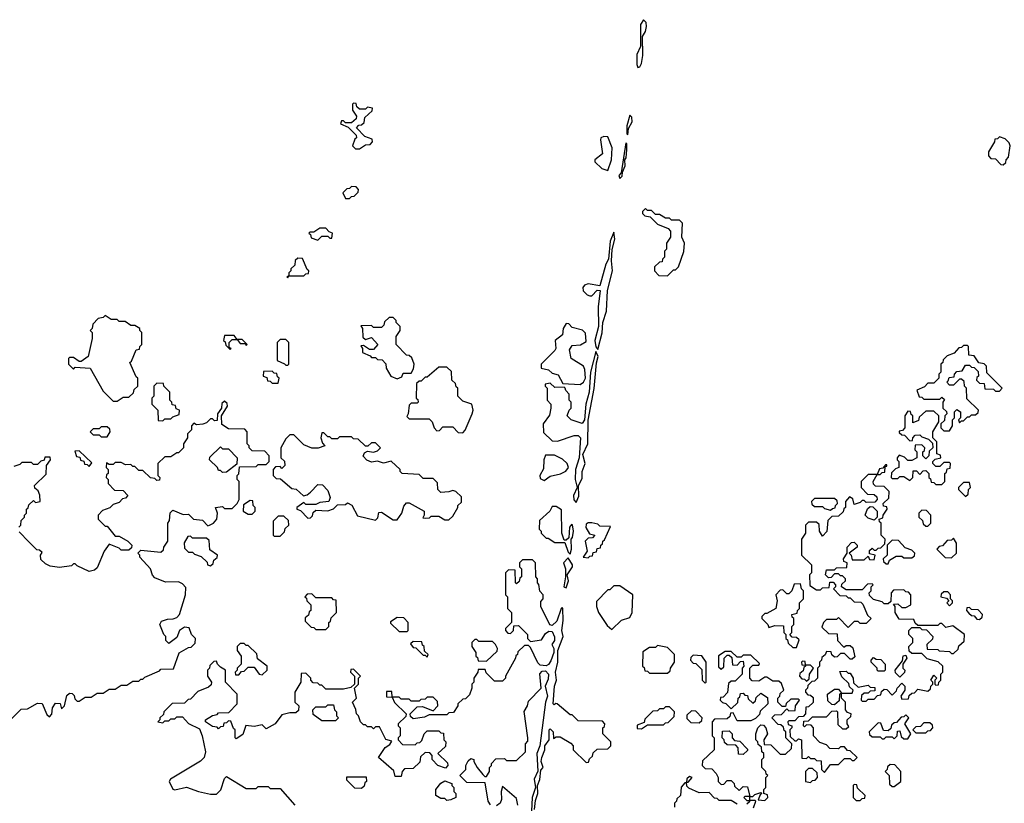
# Model space of a CAD drawing. Extents: x 2769579 to 2883812, y 684207 to 828660.
# Tile 123 of 256: x 2828605 to 2833560, y 718565 to 722510. Entities that reach past the tile are written whole.
import ezdxf

# ---------------------------------------------------------------- set-up
doc = ezdxf.new("R2010")
doc.units = 0

msp = doc.modelspace()

# ---------------------------------------------------------------- linework, layer by layer
at = {"layer": '0CON02XD'}
for points in [[(2831715, 722270), (2831725, 722272.5), (2831735, 722290), (2831740.7, 722329.3), (2831740, 722425), (2831755, 722450), (2831760, 722475), (2831757.5, 722495), (2831745, 722510), (2831730, 722485), (2831730, 722375), (2831711.2, 722335), (2831710, 722285), (2831715, 722270)], [(2830315, 721860), (2830345, 721880), (2830368.3, 721881.7), (2830380, 721895), (2830378.3, 721908.3), (2830341.7, 721921.7), (2830300, 721965), (2830311.7, 721978.3), (2830325, 721980), (2830338.3, 721991.7), (2830341.7, 722018.3), (2830378.3, 722051.7), (2830380, 722065), (2830355, 722070), (2830345, 722060), (2830315, 722060), (2830301.7, 722071.7), (2830298.3, 722088.3), (2830285, 722090), (2830280, 722085), (2830280, 722055), (2830300, 722025), (2830298.3, 722011.7), (2830275, 721990), (2830245, 721990), (2830235, 722000), (2830225, 722000), (2830220, 721985), (2830258.3, 721968.3), (2830298.3, 721928.3), (2830300, 721915), (2830291.7, 721908.3), (2830280, 721875), (2830295, 721860), (2830315, 721860)], [(2831665, 721930), (2831668.3, 721961.7), (2831686.4, 721996.4), (2831685, 722020), (2831675, 722030), (2831660, 721975), (2831660, 721935), (2831665, 721930)], [(2831565, 721750), (2831582.5, 721805), (2831586.7, 721865), (2831565, 721920), (2831545, 721922.5), (2831530, 721915), (2831527.5, 721905), (2831537.5, 721835), (2831500, 721805), (2831500, 721795), (2831535, 721760), (2831565, 721750)], [(2833555, 721780), (2833568.3, 721791.7), (2833570, 721805), (2833581.7, 721818.3), (2833590, 721875), (2833585, 721890), (2833565, 721910), (2833535, 721920), (2833525, 721910), (2833511.7, 721908.3), (2833510, 721895), (2833480, 721845), (2833480, 721825), (2833491.7, 721811.7), (2833515, 721810), (2833541.7, 721781.7), (2833555, 721780)], [(2831625, 721710), (2831637, 721723), (2831638.3, 721741.7), (2831652.5, 721775), (2831650, 721805), (2831656.7, 721815), (2831660, 721855), (2831660, 721885), (2831655, 721890), (2831631.7, 721738.3), (2831620, 721725), (2831625, 721710)], [(2830265, 721610), (2830275, 721620), (2830288.3, 721621.7), (2830308.3, 721641.7), (2830310, 721655), (2830298.3, 721668.3), (2830275, 721670), (2830265, 721660), (2830251.7, 721658.3), (2830231.7, 721638.3), (2830245, 721610), (2830265, 721610)], [(2831865, 721220), (2831895, 721250), (2831905, 721250), (2831920, 721265), (2831947, 721343), (2831950, 721385), (2831937.5, 721415), (2831940, 721485), (2831925, 721500), (2831885, 721500), (2831875, 721510), (2831855, 721510), (2831825, 721530), (2831805, 721530), (2831785, 721550), (2831765, 721550), (2831755, 721560), (2831740, 721545), (2831740, 721535), (2831751.7, 721521.7), (2831778.3, 721518.3), (2831815, 721480), (2831868.3, 721458.3), (2831880, 721445), (2831880, 721415), (2831860, 721385), (2831860, 721355), (2831850, 721345), (2831850, 721315), (2831840, 721305), (2831838.3, 721291.7), (2831825, 721290), (2831800, 721265), (2831800, 721245), (2831821.7, 721221.7), (2831865, 721220)], [(2830105, 721400), (2830125, 721420), (2830155, 721420), (2830165, 721410), (2830175, 721410), (2830180, 721435), (2830161.7, 721441.7), (2830145, 721460), (2830115, 721460), (2830085, 721440), (2830065, 721440), (2830060, 721435), (2830068.3, 721428.3), (2830071.7, 721411.7), (2830105, 721400)], [(2831515, 720850), (2831535.9, 720934.1), (2831538.8, 720985), (2831557.7, 721042.3), (2831563.9, 721146.1), (2831588, 721245), (2831583.3, 721296.7), (2831586.7, 721353.3), (2831600, 721405), (2831595, 721440), (2831576.7, 721395), (2831567.5, 721305), (2831555, 721280), (2831525, 721170), (2831465, 721180), (2831447, 721173), (2831438.3, 721161.7), (2831440, 721145), (2831460, 721125), (2831475, 721120), (2831485, 721120), (2831511.7, 721148.3), (2831526.4, 721146.4), (2831516.4, 721063.6), (2831517.5, 720965), (2831500, 720895), (2831503.6, 720863.6), (2831515, 720850)], [(2829955, 721210), (2829960, 721220), (2830035, 721220), (2830045, 721230), (2830058.3, 721231.7), (2830060, 721245), (2830051.7, 721251.7), (2830028.3, 721308.3), (2830005, 721310), (2829991.7, 721298.3), (2829990, 721275), (2829970, 721255), (2829970, 721245), (2829960, 721235), (2829960, 721220), (2829950, 721215), (2829955, 721210)], [(2829095, 720590), (2829125, 720610), (2829155, 720610), (2829178.3, 720631.7), (2829181.7, 720648.3), (2829200, 720665), (2829200, 720705), (2829191.7, 720711.7), (2829160, 720785), (2829168.3, 720791.7), (2829191.7, 720848.3), (2829208.3, 720851.7), (2829210, 720865), (2829220, 720875), (2829220, 720935), (2829210, 720945), (2829210, 720955), (2829185, 720970), (2829165, 720970), (2829135, 720990), (2829105, 720990), (2829095, 721000), (2829065, 721000), (2829035, 721020), (2829025, 721010), (2829000, 721005), (2828973, 720977), (2828970, 720955), (2828960, 720945), (2828970, 720935), (2828970, 720905), (2828950, 720815), (2828915, 720790), (2828905, 720790), (2828875, 720810), (2828855, 720810), (2828850, 720805), (2828850, 720775), (2828875, 720750), (2828885, 720760), (2828960, 720755), (2829025, 720640), (2829075, 720590), (2829095, 720590)], [(2830505, 720702.5), (2830528.3, 720711.7), (2830535, 720730), (2830575, 720730), (2830587, 720753), (2830590, 720775), (2830578.3, 720808.3), (2830565, 720820), (2830551.7, 720821.7), (2830500, 720875), (2830500, 720915), (2830520, 720945), (2830520, 720965), (2830500, 720985), (2830500, 720995), (2830485, 721010), (2830465, 721010), (2830441.7, 720988.3), (2830438.3, 720971.7), (2830425, 720960), (2830385, 720960), (2830375, 720970), (2830321.7, 720968.3), (2830330, 720955), (2830331.7, 720911.7), (2830345, 720900), (2830375, 720910), (2830407.5, 720875), (2830385, 720850), (2830365, 720850), (2830335, 720870), (2830321.7, 720868.3), (2830330, 720855), (2830330, 720835), (2830368.3, 720818.3), (2830375, 720810), (2830395, 720810), (2830405, 720800), (2830428.3, 720798.3), (2830448.3, 720778.3), (2830450, 720755), (2830472.5, 720715), (2830505, 720702.5)], [(2831425, 720673.3), (2831442.5, 720685), (2831452.5, 720705), (2831449.3, 720749.3), (2831442.5, 720765), (2831380, 720805), (2831372.5, 720847.5), (2831385, 720870), (2831426.4, 720873.6), (2831455, 720890), (2831451.7, 720931.7), (2831437, 720947), (2831385, 720960), (2831368.3, 720978.3), (2831355, 720980), (2831340, 720955), (2831337, 720923), (2831300, 720895), (2831302.5, 720855), (2831297.5, 720845), (2831230, 720775), (2831230, 720755), (2831267, 720747), (2831285, 720730), (2831315, 720722.5), (2831338.3, 720678.3), (2831425, 720673.3)], [(2829665, 720850), (2829670, 720855), (2829660, 720860), (2829660, 720885), (2829675, 720900), (2829700, 720900), (2829715, 720880), (2829740, 720880), (2829745, 720870), (2829750, 720875), (2829725, 720900), (2829700, 720900), (2829685, 720920), (2829635, 720920), (2829630, 720895), (2829638.3, 720888.3), (2829641.7, 720871.7), (2829665, 720850)], [(2829955, 720770), (2829960, 720775), (2829960, 720885), (2829945, 720900), (2829915, 720900), (2829900, 720885), (2829900, 720795), (2829938.3, 720778.3), (2829945, 720770), (2829955, 720770)], [(2833285, 720440), (2833300, 720465), (2833300, 720495), (2833310, 720505), (2833310, 720535), (2833321.7, 720548.3), (2833340, 720535), (2833340, 720505), (2833330, 720495), (2833335, 720480), (2833345, 720490), (2833355, 720490), (2833375, 720510), (2833385, 720510), (2833395, 720520), (2833415, 720520), (2833428.3, 720531.7), (2833430, 720545), (2833371.7, 720601.7), (2833370, 720655), (2833360, 720665), (2833358.3, 720688.3), (2833345, 720700), (2833335, 720700), (2833305, 720670), (2833285, 720670), (2833270, 720685), (2833278.3, 720691.7), (2833281.7, 720708.3), (2833308.3, 720711.7), (2833310, 720725), (2833321.7, 720738.3), (2833348.3, 720741.7), (2833365, 720770), (2833385, 720770), (2833395, 720760), (2833408.3, 720758.3), (2833428.3, 720738.3), (2833430, 720715), (2833421.7, 720708.3), (2833420, 720695), (2833435, 720680), (2833458.3, 720678.3), (2833461.7, 720651.7), (2833505, 720650), (2833515, 720640), (2833535, 720640), (2833550, 720655), (2833471.7, 720731.7), (2833470, 720765), (2833458.3, 720778.3), (2833431.7, 720781.7), (2833408.3, 720818.3), (2833381.7, 720821.7), (2833380, 720865), (2833375, 720870), (2833355, 720870), (2833345, 720860), (2833331.7, 720858.3), (2833308.3, 720831.7), (2833271.7, 720818.3), (2833251.7, 720798.3), (2833250, 720785), (2833240, 720775), (2833240, 720735), (2833230, 720725), (2833230, 720705), (2833205, 720680), (2833175, 720680), (2833158.3, 720661.7), (2833120, 720645), (2833131.7, 720611.7), (2833145, 720610), (2833155, 720600), (2833235, 720600), (2833245, 720610), (2833258.3, 720598.3), (2833250, 720585), (2833250, 720555), (2833268.3, 720538.3), (2833270, 720525), (2833260, 720515), (2833258.3, 720491.7), (2833240, 720475), (2833240, 720455), (2833255, 720440), (2833285, 720440)], [(2831405, 720080), (2831418.3, 720111.7), (2831417.5, 720165), (2831435, 720200), (2831436.2, 720235), (2831450, 720275), (2831438.3, 720321.7), (2831463.3, 720375), (2831466.4, 720493.6), (2831496.1, 720653.9), (2831507, 720783), (2831516.2, 720815), (2831505, 720840), (2831477.5, 720735), (2831470, 720635), (2831453.3, 720575), (2831447.5, 720495), (2831435, 720477.5), (2831380, 720495), (2831360, 720515), (2831370, 720545), (2831380, 720555), (2831380, 720585), (2831370, 720595), (2831370, 720625), (2831353, 720643), (2831350, 720655), (2831345, 720660), (2831298.3, 720658.3), (2831275, 720680), (2831250, 720675), (2831250, 720665), (2831260, 720655), (2831260, 720595), (2831277.5, 720575), (2831277.5, 720555), (2831271.7, 720518.3), (2831240, 720475), (2831241.7, 720431.7), (2831285, 720390), (2831311.7, 720388.3), (2831395, 720417.5), (2831415, 720417.5), (2831427.5, 720405), (2831420, 720305), (2831402.5, 720245), (2831401.2, 720195), (2831410, 720155), (2831391.2, 720115), (2831393.6, 720093.6), (2831405, 720080)], [(2830835, 720430), (2830847, 720443), (2830882.5, 720525), (2830887.5, 720545), (2830880, 720575), (2830835, 720590), (2830810, 720615), (2830810, 720655), (2830801.7, 720661.7), (2830798.3, 720678.3), (2830780, 720695), (2830778.3, 720738.3), (2830755, 720760), (2830715, 720760), (2830655, 720710), (2830645, 720710), (2830625, 720690), (2830615, 720690), (2830601.7, 720678.3), (2830600, 720605), (2830608.3, 720598.3), (2830610, 720585), (2830605, 720580), (2830575, 720580), (2830565, 720570), (2830560, 720525), (2830552.5, 720512.5), (2830565, 720500), (2830665, 720500), (2830680, 720485), (2830690, 720455), (2830705, 720440), (2830718.3, 720441.7), (2830735, 720460), (2830785, 720460), (2830811.7, 720431.7), (2830835, 720430)], [(2829905, 720680), (2829910, 720705), (2829901.7, 720711.7), (2829898.3, 720728.3), (2829885, 720730), (2829875, 720740), (2829831.7, 720738.3), (2829830, 720715), (2829848.3, 720708.3), (2829851.7, 720691.7), (2829865, 720690), (2829875, 720680), (2829905, 720680)], [(2829325, 720490), (2829335, 720500), (2829365, 720500), (2829375, 720510), (2829408.3, 720521.7), (2829410, 720545), (2829391.7, 720551.7), (2829388.3, 720568.3), (2829371.7, 720571.7), (2829370, 720585), (2829360, 720595), (2829360, 720635), (2829330, 720665), (2829328.3, 720678.3), (2829295, 720680), (2829280, 720665), (2829280, 720615), (2829270, 720605), (2829270, 720575), (2829300, 720545), (2829301.7, 720491.7), (2829325, 720490)], [(2828485, 718912.5), (2828611.7, 719038.3), (2828645, 719040), (2828695, 719070), (2828718.3, 719068.3), (2828741.7, 719011.7), (2828755, 719000), (2828767, 719013), (2828770, 719045), (2828785, 719070), (2828808.3, 719068.3), (2828815, 719040), (2828830, 719055), (2828843, 719107), (2828855, 719120), (2828868.3, 719118.3), (2828878.3, 719108.3), (2828881.7, 719091.7), (2828895, 719080), (2828905, 719080), (2828935, 719100), (2828965, 719100), (2828995, 719120), (2829025, 719120), (2829055, 719140), (2829085, 719140), (2829115, 719160), (2829145, 719160), (2829175, 719180), (2829205, 719180), (2829215, 719190), (2829225, 719190), (2829235, 719200), (2829308.3, 719231.7), (2829315, 719240), (2829378.3, 719241.7), (2829407, 719323), (2829455, 719350), (2829468.3, 719351.7), (2829488.3, 719371.7), (2829490, 719395), (2829470, 719415), (2829458.3, 719448.3), (2829435, 719452.5), (2829410, 719435), (2829395, 719400), (2829355, 719370), (2829340, 719385), (2829340, 719405), (2829330, 719415), (2829310, 719465), (2829318.3, 719481.7), (2829348.3, 719491.7), (2829377, 719493), (2829395, 719500), (2829410, 719515), (2829440, 719615), (2829441.7, 719651.7), (2829425, 719670), (2829405, 719680), (2829338.3, 719678.3), (2829285, 719700), (2829273, 719713), (2829262.5, 719745), (2829210, 719805), (2829210, 719815), (2829200, 719825), (2829215, 719840), (2829315, 719830), (2829328.3, 719841.7), (2829330, 719855), (2829350, 719885), (2829350, 719975), (2829358.3, 719988.3), (2829363, 720027), (2829375, 720040), (2829428.3, 720018.3), (2829455, 720020), (2829480, 719995), (2829525, 719990), (2829551.7, 719961.7), (2829560, 719965), (2829580, 719975), (2829597.5, 719995), (2829600, 720025), (2829590, 720055), (2829625, 720060), (2829635, 720050), (2829675, 720050), (2829700, 720075), (2829710, 720095), (2829710, 720185), (2829700, 720195), (2829700, 720215), (2829707, 720223), (2829711.7, 720258.3), (2829795, 720260), (2829805, 720270), (2829845, 720270), (2829860, 720285), (2829860, 720315), (2829838.3, 720338.3), (2829775, 720340), (2829760, 720355), (2829760, 720365), (2829750, 720375), (2829750, 720435), (2829738.3, 720448.3), (2829655, 720450), (2829621.7, 720471.7), (2829620, 720515), (2829650, 720565), (2829648.3, 720578.3), (2829635, 720590), (2829621.7, 720578.3), (2829620, 720555), (2829600, 720525), (2829598.3, 720491.7), (2829585, 720490), (2829575, 720500), (2829565, 720500), (2829545, 720480), (2829527, 720473), (2829495, 720470), (2829481.7, 720478.3), (2829470, 720465), (2829470, 720445), (2829450, 720425), (2829450, 720405), (2829430, 720375), (2829430, 720355), (2829405, 720330), (2829395, 720330), (2829365, 720310), (2829335, 720310), (2829300, 720275), (2829300, 720215), (2829310, 720205), (2829308.3, 720191.7), (2829295, 720190), (2829285, 720200), (2829263, 720203), (2829225, 720240), (2829205, 720240), (2829185, 720260), (2829175, 720260), (2829165, 720270), (2829138.3, 720268.3), (2829115, 720280), (2829085, 720280), (2829075, 720270), (2829055, 720270), (2829041.7, 720278.3), (2829040, 720255), (2829050, 720245), (2829050, 720225), (2829041.7, 720218.3), (2829040, 720205), (2829050, 720195), (2829050, 720175), (2829081.7, 720141.7), (2829125, 720140), (2829150, 720115), (2829138.3, 720101.7), (2829121.7, 720098.3), (2829105, 720080), (2829075, 720070), (2829058.3, 720051.7), (2829021.7, 720038.3), (2829000, 720015), (2829000, 719995), (2829035, 719960), (2829045, 719960), (2829085, 719910), (2829105, 719910), (2829150, 719885), (2829170, 719865), (2829168.3, 719851.7), (2829155, 719840), (2829115, 719840), (2829105, 719850), (2829055, 719870), (2829030, 719835), (2828995, 719750), (2828981.7, 719738.3), (2828955, 719732.5), (2828895, 719760), (2828885, 719770), (2828875, 719770), (2828865, 719760), (2828805, 719752.5), (2828758.3, 719758.3), (2828735, 719770), (2828711.7, 719791.7), (2828710, 719815), (2828718.3, 719828.3), (2828705, 719840), (2828691.7, 719841.7), (2828651.7, 719881.7), (2828601.7, 719931.7)], [(2833245, 720170), (2833260, 720185), (2833260, 720225), (2833268.3, 720231.7), (2833271.7, 720248.3), (2833288.3, 720251.7), (2833290, 720275), (2833285, 720280), (2833255, 720280), (2833235, 720260), (2833215, 720260), (2833200, 720275), (2833200, 720285), (2833211.7, 720298.3), (2833240, 720305), (2833238.3, 720318.3), (2833220, 720325), (2833220, 720385), (2833200, 720405), (2833200, 720435), (2833230, 720485), (2833230, 720515), (2833205, 720540), (2833165, 720540), (2833131.7, 720508.3), (2833128.3, 720491.7), (2833100, 720480), (2833100, 720515), (2833091.7, 720521.7), (2833088.3, 720538.3), (2833075, 720540), (2833060, 720515), (2833060, 720455), (2833048.3, 720441.7), (2833031.7, 720438.3), (2833031.7, 720431.7), (2833045, 720420), (2833058.3, 720418.3), (2833085, 720390), (2833098.3, 720391.7), (2833100, 720405), (2833111.7, 720418.3), (2833135, 720420), (2833145, 720410), (2833178.3, 720398.3), (2833198.3, 720378.3), (2833200, 720355), (2833181.7, 720338.3), (2833180, 720315), (2833165, 720300), (2833150, 720315), (2833150, 720335), (2833158.3, 720341.7), (2833160, 720355), (2833145, 720370), (2833111.7, 720368.3), (2833110, 720345), (2833120, 720335), (2833120, 720305), (2833095, 720290), (2833075, 720290), (2833058.3, 720308.3), (2833031.7, 720318.3), (2833020, 720305), (2833020, 720295), (2833030, 720285), (2833030, 720255), (2833011.7, 720248.3), (2832991.7, 720228.3), (2832990, 720205), (2832995, 720200), (2833025, 720200), (2833035, 720210), (2833055, 720210), (2833085, 720190), (2833100, 720205), (2833101.7, 720238.3), (2833118.3, 720238.3), (2833135, 720220), (2833151.7, 720238.3), (2833165, 720240), (2833180, 720225), (2833180, 720205), (2833188.3, 720198.3), (2833191.7, 720181.7), (2833205, 720180), (2833215, 720170), (2833245, 720170)], [(2829045, 720410), (2829060, 720435), (2829058.3, 720448.3), (2829045, 720460), (2829015, 720460), (2829005, 720450), (2828975, 720450), (2828960, 720435), (2828975, 720420), (2829005, 720420), (2829015, 720410), (2829045, 720410)], [(2830395, 719990), (2830407, 720003), (2830411.7, 720028.3), (2830425, 720030), (2830485, 719992.5), (2830505, 719992.5), (2830527.5, 720025), (2830538.3, 720061.7), (2830551.7, 720078.3), (2830565, 720077.5), (2830640, 720035), (2830640, 720015), (2830633, 720003), (2830645, 720000), (2830667, 720003), (2830675, 720010), (2830715, 720010), (2830745, 719992.5), (2830765, 719992.5), (2830785, 720010), (2830810, 720055), (2830810, 720065), (2830828.3, 720081.7), (2830828.3, 720108.3), (2830800, 720135), (2830785, 720140), (2830765, 720132.5), (2830725, 720130), (2830710, 720145), (2830708.3, 720178.3), (2830685, 720200), (2830635, 720200), (2830615, 720220), (2830530, 720225), (2830520, 720235), (2830520, 720245), (2830475, 720286.7), (2830435, 720277.5), (2830405, 720287.5), (2830375, 720282.5), (2830351.7, 720291.7), (2830333, 720313), (2830340.7, 720329.3), (2830355, 720337.5), (2830385, 720332.5), (2830405, 720340), (2830420, 720355), (2830395, 720380), (2830375, 720380), (2830357, 720363), (2830345, 720362.5), (2830308.3, 720398.3), (2830285, 720400), (2830275, 720410), (2830215, 720410), (2830205, 720400), (2830175, 720400), (2830165, 720410), (2830155, 720410), (2830135, 720430), (2830125, 720430), (2830120, 720405), (2830128.3, 720378.3), (2830140, 720365), (2830106.4, 720353.6), (2830075, 720352.5), (2830035, 720370), (2829985, 720420), (2829965, 720420), (2829945, 720400), (2829920, 720355), (2829920, 720305), (2829938.3, 720288.3), (2829940, 720265), (2829925, 720250), (2829915, 720260), (2829891.7, 720258.3), (2829880, 720245), (2829880, 720215), (2829895, 720200), (2829918.3, 720198.3), (2829975, 720150), (2829997, 720147), (2830033, 720113), (2830052.5, 720117.5), (2830069.3, 720130.7), (2830105, 720170), (2830128.3, 720168.3), (2830155, 720140), (2830166.7, 720105), (2830160, 720085), (2830115, 720080), (2830095, 720070), (2830045, 720070), (2830035, 720080), (2830000, 720055), (2830000, 720045), (2830018.3, 720038.3), (2830055, 720000), (2830068.3, 720001.7), (2830078.3, 720011.7), (2830081.7, 720028.3), (2830095, 720040), (2830155, 720036.7), (2830185, 720047.5), (2830205, 720067.5), (2830245, 720070), (2830255, 720077.5), (2830276.2, 720066.2), (2830305, 720012.5), (2830395, 719990)], [(2829625, 720230), (2829615, 720240), (2829605, 720240), (2829600, 720255), (2829560, 720295), (2829561.7, 720308.3), (2829615, 720360), (2829625, 720350), (2829655, 720350), (2829700, 720305), (2829698.3, 720271.7), (2829645, 720232.5), (2829625, 720230)], [(2828955, 720260), (2828968.3, 720278.3), (2828905, 720340), (2828881.7, 720338.3), (2828891.7, 720311.7), (2828908.3, 720308.3), (2828911.7, 720291.7), (2828928.3, 720288.3), (2828931.7, 720271.7), (2828945, 720270), (2828955, 720260)], [(2831245, 720190), (2831275, 720212.5), (2831326.4, 720223.6), (2831353, 720237), (2831367.5, 720255), (2831360, 720275), (2831337, 720297), (2831297, 720317), (2831251.7, 720318.3), (2831242.5, 720295), (2831241.7, 720248.3), (2831222.5, 720215), (2831225, 720200), (2831245, 720190)], [(2828600, 719955), (2828610, 719965), (2828611.7, 719988.3), (2828630, 720005), (2828630, 720015), (2828640, 720025), (2828640, 720045), (2828648.3, 720051.7), (2828651.7, 720068.3), (2828675, 720090), (2828685, 720080), (2828707.5, 720085), (2828707, 720117), (2828698.3, 720138.3), (2828681.7, 720151.7), (2828680, 720165), (2828738.3, 720221.7), (2828740, 720265), (2828760, 720295), (2828758.3, 720308.3), (2828731.7, 720308.3), (2828728.3, 720291.7), (2828711.7, 720288.3), (2828695, 720270), (2828675, 720270), (2828665, 720280), (2828615, 720280), (2828605, 720270), (2828575, 720260)], [(2832655, 718720), (2832685, 718760), (2832725, 718760), (2832755, 718790), (2832785, 718790), (2832795, 718780), (2832805, 718780), (2832820, 718795), (2832785, 718830), (2832771.7, 718831.7), (2832755, 718850), (2832735, 718850), (2832725, 718840), (2832681.7, 718841.7), (2832665, 718860), (2832631.7, 718871.7), (2832600, 718905), (2832600, 718945), (2832588.3, 718958.3), (2832565, 718960), (2832555, 718950), (2832550, 718955), (2832551.7, 718978.3), (2832575, 718980), (2832595, 719000), (2832665, 719000), (2832691.7, 719028.3), (2832715, 719030), (2832720, 719025), (2832721.7, 718961.7), (2832745, 718940), (2832765, 718940), (2832778.3, 718951.7), (2832770, 718965), (2832770, 718985), (2832788.3, 719001.7), (2832790, 719015), (2832771.7, 719021.7), (2832760, 719035), (2832760, 719075), (2832740, 719095), (2832740, 719120), (2832795, 719120), (2832800, 719135), (2832781.7, 719151.7), (2832778.3, 719168.3), (2832741.7, 719201.7), (2832731.7, 719228.3), (2832765, 719230), (2832775, 719220), (2832785, 719220), (2832800, 719195), (2832801.7, 719171.7), (2832825, 719150), (2832875, 719160), (2832885, 719150), (2832908.3, 719148.3), (2832908.3, 719131.7), (2832885, 719130), (2832875, 719120), (2832855, 719120), (2832841.7, 719108.3), (2832840, 719085), (2832845, 719080), (2832865, 719080), (2832875, 719090), (2832905, 719090), (2832921.7, 719108.3), (2832938.3, 719111.7), (2832941.7, 719128.3), (2832955, 719140), (2832968.3, 719138.3), (2832995, 719110), (2833018.3, 719131.7), (2833020, 719145), (2833045, 719170), (2833060, 719155), (2833060, 719135), (2833040, 719105), (2833045, 719090), (2833078.3, 719091.7), (2833081.7, 719108.3), (2833095, 719120), (2833108.3, 719121.7), (2833125, 719140), (2833175, 719130), (2833188.3, 719141.7), (2833190, 719155), (2833200, 719165), (2833200, 719175), (2833190, 719185), (2833205, 719210), (2833220, 719195), (2833210, 719185), (2833210, 719165), (2833215, 719160), (2833228.3, 719161.7), (2833230, 719175), (2833240, 719185), (2833240, 719215), (2833250, 719225), (2833250, 719255), (2833227, 719277), (2833171.7, 719291.7), (2833145, 719320), (2833095, 719320), (2833081.7, 719331.7), (2833080, 719355), (2833100, 719375), (2833100, 719395), (2833080, 719415), (2833080, 719435), (2833095, 719450), (2833135, 719450), (2833145, 719440), (2833168.3, 719438.3), (2833200, 719405), (2833198.3, 719391.7), (2833170, 719365), (2833171.7, 719341.7), (2833225, 719340), (2833233, 719333), (2833285, 719330), (2833295, 719320), (2833305, 719320), (2833328.3, 719341.7), (2833331.7, 719358.3), (2833358.3, 719381.7), (2833360, 719415), (2833301.7, 719458.3), (2833265, 719450), (2833245, 719470), (2833235, 719470), (2833225, 719460), (2833125, 719460), (2833111.7, 719471.7), (2833105, 719490), (2833031.7, 719491.7), (2833010, 719525), (2833010, 719555), (2833001.7, 719568.3), (2833025, 719570), (2833045, 719550), (2833065, 719550), (2833090, 719565), (2833090, 719615), (2833078.3, 719628.3), (2833065, 719630), (2833055, 719640), (2833001.7, 719638.3), (2832990, 719625), (2832988.3, 719581.7), (2832975, 719570), (2832955, 719570), (2832945, 719580), (2832901.7, 719591.7), (2832881.7, 719611.7), (2832880, 719625), (2832890, 719635), (2832890, 719655), (2832900, 719665), (2832895, 719670), (2832871.7, 719668.3), (2832845, 719640), (2832765, 719640), (2832740, 719655), (2832741.7, 719668.3), (2832760, 719685), (2832760, 719695), (2832745, 719710), (2832735, 719710), (2832725, 719720), (2832705, 719720), (2832688.3, 719701.7), (2832675, 719700), (2832660, 719715), (2832665, 719740), (2832705, 719740), (2832715, 719750), (2832768.3, 719751.7), (2832770, 719775), (2832751.7, 719781.7), (2832750, 719795), (2832770, 719825), (2832770, 719855), (2832791.7, 719878.3), (2832805, 719880), (2832820, 719865), (2832820, 719855), (2832780, 719825), (2832790, 719815), (2832795, 719790), (2832855, 719790), (2832875, 719810), (2832881.7, 719791.7), (2832905, 719790), (2832910, 719815), (2832881.7, 719821.7), (2832881.7, 719838.3), (2832895, 719850), (2832905, 719840), (2832915, 719840), (2832925, 719850), (2832938.3, 719851.7), (2832958.3, 719871.7), (2832960, 719895), (2832940, 719915), (2832940, 719975), (2832931.7, 719981.7), (2832930, 719995), (2832948.3, 720001.7), (2832950, 720015), (2832970, 720045), (2832968.3, 720058.3), (2832951.7, 720061.7), (2832950, 720075), (2832978.3, 720101.7), (2832980, 720135), (2832955, 720160), (2832911.7, 720161.7), (2832901.7, 720171.7), (2832900, 720185), (2832920, 720220), (2832935, 720220), (2832945, 720230), (2832958.3, 720231.7), (2832960, 720260), (2832968.3, 720261.7), (2832968.3, 720268.3), (2832961.7, 720268.3), (2832948.3, 720251.7), (2832931.7, 720248.3), (2832920, 720220), (2832875, 720220), (2832840, 720185), (2832840, 720155), (2832871.7, 720121.7), (2832905, 720120), (2832918.3, 720108.3), (2832920, 720095), (2832908.3, 720081.7), (2832865, 720080), (2832855, 720090), (2832845, 720090), (2832835, 720080), (2832805, 720070), (2832798.3, 720098.3), (2832781.7, 720108.3), (2832760, 720085), (2832760, 720055), (2832751.7, 720048.3), (2832748.3, 720031.7), (2832725, 720010), (2832691.7, 720008.3), (2832671.7, 719988.3), (2832667, 719933), (2832645, 719910), (2832630, 719935), (2832628.3, 719968.3), (2832615, 719980), (2832575, 719980), (2832560, 719965), (2832560, 719925), (2832540, 719895), (2832540, 719815), (2832590, 719765), (2832590, 719725), (2832580, 719715), (2832581.7, 719661.7), (2832615, 719640), (2832635, 719640), (2832645, 719650), (2832678.3, 719651.7), (2832681.7, 719678.3), (2832698.3, 719678.3), (2832710, 719665), (2832710, 719655), (2832700, 719645), (2832731.7, 719611.7), (2832765, 719610), (2832775, 719600), (2832785, 719600), (2832805, 719580), (2832838.3, 719578.3), (2832848.3, 719568.3), (2832871.7, 719511.7), (2832890, 719495), (2832865, 719470), (2832835, 719470), (2832825, 719480), (2832805, 719480), (2832775, 719450), (2832725, 719500), (2832715, 719490), (2832665, 719490), (2832650, 719475), (2832641.7, 719451.7), (2832675, 719420), (2832718.3, 719418.3), (2832720, 719385), (2832751.7, 719351.7), (2832765, 719360), (2832785, 719360), (2832798.3, 719348.3), (2832807, 719303), (2832795, 719290), (2832785, 719290), (2832755, 719320), (2832735, 719320), (2832718.3, 719301.7), (2832705, 719300), (2832691.7, 719311.7), (2832688.3, 719328.3), (2832665, 719330), (2832658.3, 719311.7), (2832641.7, 719298.3), (2832640, 719285), (2832630, 719275), (2832630, 719255), (2832620, 719245), (2832620, 719195), (2832605, 719180), (2832591.7, 719178.3), (2832571.7, 719158.3), (2832570, 719145), (2832560, 719135), (2832560, 719125), (2832571.7, 719111.7), (2832585, 719110), (2832598.3, 719098.3), (2832598.3, 719071.7), (2832575, 719050), (2832561.7, 719048.3), (2832560, 719015), (2832548.3, 719001.7), (2832525, 719000), (2832505, 718980), (2832475, 718980), (2832470, 718975), (2832471.7, 718961.7), (2832490, 718955), (2832490, 718945), (2832480, 718935), (2832481.7, 718901.7), (2832505, 718880), (2832515, 718880), (2832525, 718890), (2832540, 718885), (2832541.7, 718791.7), (2832565, 718790), (2832575, 718800), (2832585, 718790), (2832605, 718790), (2832615, 718780), (2832638.3, 718778.3), (2832640, 718735), (2832655, 718720)], [(2833365, 720110), (2833378.3, 720121.7), (2833380, 720145), (2833390, 720155), (2833385, 720180), (2833355, 720180), (2833330, 720155), (2833330, 720145), (2833365, 720110)], [(2829775, 720020), (2829790, 720035), (2829790, 720055), (2829780, 720065), (2829778.3, 720088.3), (2829765, 720090), (2829731.7, 720068.3), (2829730, 720035), (2829755, 720020), (2829775, 720020)], [(2832685, 720040), (2832695, 720050), (2832708.3, 720051.7), (2832710, 720065), (2832720, 720075), (2832718.3, 720088.3), (2832705, 720100), (2832605, 720100), (2832590, 720085), (2832591.7, 720071.7), (2832605, 720060), (2832645, 720060), (2832655, 720050), (2832685, 720040)], [(2831375, 719820), (2831382.5, 719845), (2831380, 719895), (2831387, 719903), (2831392.5, 719935), (2831387, 719967), (2831381.7, 719968.3), (2831372.5, 719955), (2831368.3, 719901.7), (2831355, 719890), (2831345, 719890), (2831333.3, 719925), (2831331.7, 720041.7), (2831305, 720060), (2831285, 720060), (2831272.5, 720035), (2831221.7, 719988.3), (2831220, 719945), (2831230, 719935), (2831230, 719925), (2831255, 719900), (2831265, 719900), (2831298.3, 719878.3), (2831348.3, 719878.3), (2831365, 719830), (2831375, 719820)], [(2832905, 719990), (2832875, 720000), (2832860, 720015), (2832871.7, 720048.3), (2832885, 720060), (2832898.3, 720058.3), (2832920, 720035), (2832920, 720005), (2832905, 719990)], [(2833175, 719960), (2833190, 719975), (2833190, 720015), (2833168.3, 720038.3), (2833145, 720040), (2833130, 720025), (2833130, 720005), (2833148.3, 719988.3), (2833151.7, 719971.7), (2833165, 719960), (2833175, 719960)], [(2829915, 719910), (2829938.3, 719931.7), (2829941.7, 719948.3), (2829960, 719965), (2829958.3, 719988.3), (2829935, 720010), (2829905, 720010), (2829880, 719985), (2829880, 719915), (2829885, 719910), (2829915, 719910)], [(2831465, 719800), (2831475, 719810), (2831488.3, 719811.7), (2831491.7, 719828.3), (2831508.3, 719831.7), (2831511.7, 719848.3), (2831528.3, 719851.7), (2831530, 719865), (2831538.3, 719871.7), (2831540, 719885), (2831548.3, 719891.7), (2831578.3, 719958.3), (2831525, 719960), (2831515, 719970), (2831485, 719977.5), (2831465, 719977.5), (2831455, 719970), (2831453.6, 719953.6), (2831471.7, 719921.7), (2831500, 719915), (2831488.3, 719901.7), (2831465, 719900), (2831450, 719885), (2831460, 719835), (2831440, 719805), (2831465, 719800)], [(2829565, 719760), (2829578.3, 719771.7), (2829581.7, 719788.3), (2829598.3, 719801.7), (2829600, 719815), (2829561.7, 719841.7), (2829558.3, 719888.3), (2829545, 719900), (2829475, 719900), (2829465, 719910), (2829451.7, 719908.3), (2829433, 719877), (2829435, 719850), (2829455, 719830), (2829475, 719830), (2829485, 719820), (2829518.3, 719808.3), (2829548.3, 719778.3), (2829550, 719765), (2829565, 719760)], [(2832975, 719770), (2832981.7, 719788.3), (2833015, 719810), (2833045, 719810), (2833055, 719800), (2833095, 719800), (2833108.3, 719811.7), (2833110, 719825), (2833095, 719840), (2833061.7, 719851.7), (2833028.3, 719888.3), (2832995, 719890), (2832970, 719865), (2832970, 719815), (2832950, 719795), (2832951.7, 719781.7), (2832965, 719770), (2832975, 719770)], [(2833295, 719800), (2833320, 719825), (2833320, 719875), (2833305, 719900), (2833295, 719890), (2833271.7, 719888.3), (2833248.3, 719861.7), (2833231.7, 719858.3), (2833220, 719845), (2833261.7, 719801.7), (2833295, 719800)], [(2831196.4, 718533.6), (2831200.7, 718579.3), (2831212.5, 718615), (2831210, 718655), (2831222.5, 718685), (2831228.3, 718731.7), (2831240, 718745), (2831230, 718775), (2831232.5, 718795), (2831247.5, 718835), (2831247.5, 718855), (2831270, 718885), (2831270, 718935), (2831275, 718940), (2831290, 718925), (2831291.7, 718891.7), (2831305, 718900), (2831325, 718900), (2831378.3, 718868.3), (2831390, 718855), (2831390, 718835), (2831455, 718770), (2831468.3, 718771.7), (2831471.7, 718788.3), (2831488.3, 718801.7), (2831491.7, 718818.3), (2831511.7, 718838.3), (2831565, 718840), (2831570, 718845), (2831580, 718855), (2831580, 718875), (2831540, 718915), (2831540, 718945), (2831548.3, 718951.7), (2831550, 718965), (2831538.3, 718978.3), (2831415, 718980), (2831385, 719010), (2831375, 719010), (2831310, 719065), (2831302.5, 719067.5), (2831295, 719060), (2831290, 719065), (2831296.2, 719155), (2831306.7, 719185), (2831301.2, 719225), (2831313.8, 719275), (2831312.5, 719335), (2831340, 719405), (2831333.3, 719435), (2831340, 719485), (2831337.5, 719545), (2831335, 719550), (2831330, 719545), (2831308.3, 719481.7), (2831285, 719460), (2831273, 719463), (2831227.5, 719555), (2831228.3, 719581.7), (2831240, 719595), (2831240, 719615), (2831223, 719633), (2831217, 719667), (2831210, 719675), (2831210, 719695), (2831202.5, 719705), (2831200, 719775), (2831185, 719790), (2831135, 719790), (2831120, 719775), (2831120, 719755), (2831130, 719745), (2831130, 719705), (2831121.7, 719698.3), (2831118.3, 719681.7), (2831105, 719670), (2831100, 719675), (2831098.3, 719738.3), (2831065, 719740), (2831050, 719725), (2831050, 719615), (2831060, 719605), (2831060, 719545), (2831080, 719525), (2831080, 719475), (2831050, 719445), (2831050, 719435), (2831061.7, 719421.7), (2831075, 719420), (2831090, 719435), (2831091.7, 719458.3), (2831115, 719460), (2831160, 719415), (2831160, 719395), (2831175, 719380), (2831231.7, 719388.3), (2831250.7, 719419.3), (2831268.3, 719431.7), (2831285, 719430), (2831296.4, 719403.6), (2831296.7, 719385), (2831282.5, 719365), (2831293.3, 719345), (2831293.8, 719325), (2831277.7, 719282.3), (2831266.2, 719263.8), (2831255, 719257.5), (2831225, 719260), (2831213, 719273), (2831175, 719350), (2831165, 719360), (2831145, 719360), (2831111.7, 719328.3), (2831110, 719315), (2831101.7, 719308.3), (2831100, 719295), (2831050, 719205), (2831050, 719195), (2831035, 719180), (2830995, 719180), (2830951.7, 719221.7), (2830948.3, 719238.3), (2830911.7, 719238.3), (2830910, 719225), (2830890, 719195), (2830890, 719175), (2830880, 719165), (2830880, 719145), (2830868.3, 719111.7), (2830848.3, 719091.7), (2830835, 719090), (2830810, 719065), (2830810, 719055), (2830788.3, 719021.7), (2830765, 719020), (2830755, 719010), (2830665, 719010), (2830641.7, 718998.3), (2830585, 718990), (2830571.7, 719001.7), (2830570, 719015), (2830605, 719050), (2830631.7, 719051.7), (2830685, 719030), (2830710, 719055), (2830708.3, 719078.3), (2830685, 719100), (2830655, 719100), (2830645, 719090), (2830623, 719087), (2830615, 719080), (2830575, 719080), (2830565, 719090), (2830525, 719090), (2830515, 719100), (2830480, 719100), (2830478.3, 719128.3), (2830451.7, 719128.3), (2830451.7, 719101.7), (2830480, 719100), (2830491.7, 719071.7), (2830550, 719015), (2830548.3, 719001.7), (2830510, 718965), (2830510, 718955), (2830520, 718945), (2830520, 718905), (2830510, 718895), (2830510, 718885), (2830531.7, 718861.7), (2830595, 718860), (2830605, 718870), (2830618.3, 718871.7), (2830628.3, 718881.7), (2830640, 718915), (2830655, 718930), (2830715, 718930), (2830725, 718920), (2830738.3, 718918.3), (2830740, 718885), (2830750, 718875), (2830748.3, 718851.7), (2830710, 718815), (2830758.3, 718768.3), (2830760, 718755), (2830748.3, 718741.7), (2830710, 718755), (2830680, 718785), (2830680, 718805), (2830668.3, 718818.3), (2830645, 718820), (2830621.7, 718798.3), (2830618.3, 718771.7), (2830585, 718740), (2830541.7, 718738.3), (2830530, 718725), (2830525, 718700), (2830495, 718700), (2830488.3, 718728.3), (2830410, 718795), (2830443.6, 718846.4), (2830468.3, 718861.7), (2830478.3, 718878.3), (2830447, 718887), (2830415, 718950), (2830395, 718950), (2830385, 718940), (2830375, 718950), (2830355, 718950), (2830345, 718960), (2830335, 718960), (2830320, 718975), (2830310, 719005), (2830300, 719015), (2830297, 719037), (2830280, 719075), (2830300, 719095), (2830290, 719145), (2830310, 719165), (2830310, 719195), (2830320, 719205), (2830285, 719240), (2830271.7, 719238.3), (2830270, 719225), (2830290, 719205), (2830290, 719165), (2830271.7, 719148.3), (2830235, 719140), (2830145, 719140), (2830125, 719160), (2830115, 719160), (2830105, 719170), (2830081.7, 719171.7), (2830070, 719185), (2830070, 719195), (2830045, 719220), (2830021.7, 719218.3), (2830020, 719175), (2829990, 719125), (2829990, 719075), (2830010, 719055), (2830008.3, 719031.7), (2829995, 719020), (2829965, 719020), (2829925, 719010), (2829890, 718965), (2829845, 718940), (2829825, 718960), (2829785, 718952.5), (2829742.5, 718957.5), (2829728.3, 718911.7), (2829695, 718890), (2829690, 718895), (2829690, 718935), (2829681.7, 718941.7), (2829668.3, 718978.3), (2829655, 718980), (2829645, 718970), (2829631.7, 718968.3), (2829628.3, 718951.7), (2829615, 718950), (2829605, 718940), (2829598.3, 718948.3), (2829575, 718952.5), (2829540, 718975), (2829540, 718985), (2829575, 719007.5), (2829598.3, 719011.7), (2829605, 719020), (2829658.3, 719021.7), (2829700, 719065), (2829700, 719115), (2829640, 719175), (2829640, 719235), (2829615, 719250), (2829600, 719265), (2829595, 719280), (2829581.7, 719278.3), (2829561.7, 719258.3), (2829560, 719245), (2829550, 719235), (2829550, 719205), (2829570, 719175), (2829568.3, 719161.7), (2829555, 719150), (2829501.7, 719128.3), (2829465, 719090), (2829453, 719087), (2829435, 719070), (2829371.7, 719068.3), (2829330, 719025), (2829328.3, 719011.7), (2829310, 718995), (2829310, 718985), (2829300, 718975), (2829325, 718970), (2829335, 718980), (2829355, 718980), (2829365, 718990), (2829385, 718990), (2829395, 719000), (2829425, 719000), (2829455, 718967.5), (2829509.3, 718939.3), (2829523.3, 718905), (2829540, 718825), (2829533.6, 718796.4), (2829515, 718777.5), (2829363.6, 718686.4), (2829357.5, 718675), (2829375, 718636.7), (2829385, 718633.3), (2829445, 718646.7), (2829504.5, 718624.5), (2829565, 718611.2), (2829595, 718611.2), (2829617.7, 718632.3), (2829635, 718690), (2829645, 718700), (2829745, 718640), (2829795, 718640), (2829805, 718650), (2829855, 718650), (2829865, 718640), (2829915, 718640), (2829990, 718555)], [(2831355, 719650), (2831366.7, 719685), (2831360, 719715), (2831387.5, 719755), (2831387.5, 719765), (2831365, 719800), (2831342.5, 719775), (2831352.5, 719745), (2831352.5, 719705), (2831343.3, 719655), (2831355, 719650)], [(2832515, 719350), (2832528.3, 719388.3), (2832515, 719400), (2832491.7, 719401.7), (2832480, 719415), (2832490, 719425), (2832490, 719455), (2832500, 719465), (2832500, 719495), (2832491.7, 719501.7), (2832490, 719515), (2832518.3, 719521.7), (2832520, 719535), (2832530, 719545), (2832530, 719575), (2832550, 719595), (2832550, 719635), (2832540, 719645), (2832535, 719670), (2832501.7, 719668.3), (2832490, 719635), (2832475, 719620), (2832465, 719620), (2832445, 719640), (2832431.7, 719638.3), (2832410, 719615), (2832417.5, 719585), (2832410, 719545), (2832365, 719520), (2832355, 719520), (2832340, 719505), (2832340, 719495), (2832370, 719465), (2832375, 719450), (2832405, 719460), (2832448.3, 719458.3), (2832450, 719425), (2832460, 719415), (2832460, 719395), (2832468.3, 719388.3), (2832471.7, 719371.7), (2832495, 719350), (2832515, 719350)], [(2830145, 719440), (2830160, 719455), (2830160, 719475), (2830168.3, 719481.7), (2830171.7, 719498.3), (2830200, 719525), (2830198.3, 719588.3), (2830185, 719590), (2830175, 719600), (2830095, 719600), (2830075, 719620), (2830051.7, 719618.3), (2830040, 719605), (2830048.3, 719598.3), (2830050, 719585), (2830070, 719565), (2830070, 719535), (2830061.7, 719528.3), (2830058.3, 719511.7), (2830041.7, 719498.3), (2830041.7, 719481.7), (2830071.7, 719451.7), (2830085, 719450), (2830095, 719440), (2830145, 719440)], [(2831585, 719440), (2831633, 719487), (2831675, 719500), (2831687.5, 719525), (2831690, 719615), (2831625, 719660), (2831595, 719660), (2831575, 719640), (2831565, 719640), (2831508.3, 719581.7), (2831507.5, 719555), (2831517.5, 719525), (2831560.7, 719460.7), (2831585, 719440)], [(2833285, 719560), (2833300, 719575), (2833300, 719585), (2833290, 719595), (2833290, 719615), (2833275, 719630), (2833255, 719630), (2833241.7, 719618.3), (2833240, 719605), (2833268.3, 719598.3), (2833280, 719585), (2833270, 719575), (2833285, 719560)], [(2833435, 719490), (2833448.3, 719501.7), (2833450, 719515), (2833428.3, 719538.3), (2833395, 719540), (2833385, 719550), (2833371.7, 719548.3), (2833370, 719535), (2833381.7, 719521.7), (2833395, 719510), (2833408.3, 719508.3), (2833421.7, 719491.7), (2833435, 719490)], [(2830555, 719430), (2830560, 719435), (2830560, 719475), (2830538.3, 719498.3), (2830505, 719500), (2830471.7, 719478.3), (2830471.7, 719471.7), (2830515, 719430), (2830555, 719430)], [(2829708.3, 719211.7), (2829721.7, 719228.3), (2829735, 719230), (2829755, 719250), (2829785, 719250), (2829810, 719215), (2829825, 719212.5), (2829850, 719235), (2829850, 719255), (2829801.7, 719291.7), (2829798.3, 719318.3), (2829755, 719360), (2829745, 719360), (2829735, 719370), (2829715, 719370), (2829700, 719355), (2829700, 719335), (2829720, 719305), (2829720, 719265), (2829700, 719245), (2829700, 719235), (2829690, 719225), (2829691.7, 719211.7), (2829708.3, 719211.7)], [(2830655, 719300), (2830660, 719315), (2830641.7, 719331.7), (2830640, 719355), (2830631.7, 719361.7), (2830628.3, 719378.3), (2830585, 719380), (2830571.7, 719368.3), (2830585, 719350), (2830598.3, 719348.3), (2830635, 719310), (2830645, 719310), (2830655, 719300)], [(2830955, 719280), (2831008.3, 719331.7), (2831010, 719345), (2831000, 719365), (2830985, 719380), (2830915, 719380), (2830905, 719390), (2830895, 719390), (2830880, 719375), (2830880, 719355), (2830900, 719325), (2830900, 719305), (2830908.3, 719298.3), (2830911.7, 719281.7), (2830955, 719280)], [(2831865, 719220), (2831878.3, 719231.7), (2831880, 719245), (2831900, 719275), (2831900, 719315), (2831865, 719350), (2831815, 719360), (2831805, 719350), (2831775, 719350), (2831741.7, 719328.3), (2831740, 719255), (2831748.3, 719248.3), (2831751.7, 719231.7), (2831765, 719230), (2831775, 719220), (2831865, 719220)], [(2832298.3, 718541.7), (2832310, 718575), (2832305, 718580), (2832280, 718580), (2832280, 718600), (2832295, 718600), (2832305, 718610), (2832335, 718620), (2832340, 718615), (2832331.7, 718608.3), (2832321.7, 718581.7), (2832355, 718580), (2832370, 718595), (2832368.3, 718608.3), (2832350, 718615), (2832350, 718635), (2832360, 718645), (2832360, 718695), (2832370, 718705), (2832361.7, 718711.7), (2832360, 718725), (2832340, 718745), (2832340, 718785), (2832350, 718795), (2832350, 718815), (2832340, 718825), (2832338.3, 718848.3), (2832321.7, 718861.7), (2832320, 718875), (2832310, 718885), (2832310, 718915), (2832320, 718945), (2832335, 718960), (2832348.3, 718958.3), (2832360, 718945), (2832367.5, 718915), (2832350, 718885), (2832351.7, 718861.7), (2832385, 718860), (2832431.7, 718811.7), (2832458.3, 718811.7), (2832488.3, 718841.7), (2832490, 718865), (2832460, 718895), (2832460, 718925), (2832451.7, 718931.7), (2832448.3, 718948.3), (2832435, 718960), (2832421.7, 718961.7), (2832390, 718995), (2832405, 719010), (2832438.3, 719011.7), (2832465, 719040), (2832475, 719030), (2832508.3, 719031.7), (2832510, 719055), (2832530, 719085), (2832525, 719090), (2832485, 719090), (2832461.7, 719068.3), (2832458.3, 719051.7), (2832441.7, 719051.7), (2832420, 719075), (2832420, 719095), (2832430, 719105), (2832431.7, 719118.3), (2832450, 719135), (2832438.3, 719168.3), (2832425, 719180), (2832395, 719180), (2832365, 719200), (2832355, 719200), (2832325, 719180), (2832291.7, 719181.7), (2832280, 719195), (2832280, 719245), (2832295, 719260), (2832325, 719260), (2832328.3, 719268.3), (2832285, 719310), (2832245, 719310), (2832235, 719300), (2832215, 719300), (2832185, 719330), (2832155, 719330), (2832121.7, 719308.3), (2832121.7, 719251.7), (2832135, 719240), (2832148.3, 719251.7), (2832150, 719295), (2832165, 719310), (2832175, 719310), (2832188.3, 719298.3), (2832191.7, 719261.7), (2832215, 719260), (2832231.7, 719278.3), (2832245, 719280), (2832250, 719255), (2832240, 719245), (2832240, 719215), (2832205, 719180), (2832185, 719180), (2832171.7, 719168.3), (2832167, 719123), (2832145, 719100), (2832131.7, 719098.3), (2832130, 719085), (2832141.7, 719071.7), (2832158.3, 719068.3), (2832185, 719040), (2832218.3, 719071.7), (2832220, 719095), (2832228.3, 719101.7), (2832231.7, 719118.3), (2832245, 719120), (2832255, 719110), (2832268.3, 719108.3), (2832271.7, 719091.7), (2832295, 719070), (2832308.3, 719081.7), (2832311.7, 719098.3), (2832335, 719120), (2832368.3, 719098.3), (2832370, 719065), (2832331.7, 719028.3), (2832328.3, 719011.7), (2832308.3, 718991.7), (2832285, 718980), (2832215, 718980), (2832195, 719020), (2832181.7, 719018.3), (2832178.3, 719001.7), (2832165, 718990), (2832101.7, 718988.3), (2832090, 718975), (2832090, 718905), (2832100, 718895), (2832100, 718835), (2832041.7, 718778.3), (2832040, 718755), (2832055, 718740), (2832088.3, 718738.3), (2832110, 718715), (2832120, 718695), (2832120, 718675), (2832135, 718660), (2832148.3, 718661.7), (2832165, 718680), (2832185, 718680), (2832200, 718665), (2832201.7, 718651.7), (2832225, 718630), (2832245, 718650), (2832268.3, 718648.3), (2832280, 718600), (2832255, 718600), (2832250, 718595), (2832265, 718580), (2832280, 718580), (2832278.3, 718571.7), (2832265, 718560)], [(2832055, 719170), (2832060, 719175), (2832060, 719275), (2832038.3, 719308.3), (2831995, 719310), (2831981.7, 719298.3), (2831980, 719285), (2831995, 719270), (2832008.3, 719268.3), (2832038.3, 719238.3), (2832040, 719185), (2832055, 719170)], [(2832565, 719180), (2832578.3, 719191.7), (2832580, 719215), (2832600, 719245), (2832585, 719260), (2832560, 719260), (2832558.3, 719278.3), (2832545, 719280), (2832540, 719275), (2832541.7, 719261.7), (2832560, 719260), (2832560, 719255), (2832551.7, 719248.3), (2832548.3, 719231.7), (2832531.7, 719218.3), (2832530, 719205), (2832541.7, 719191.7), (2832555, 719190), (2832565, 719180)], [(2832955, 719230), (2832925, 719230), (2832920, 719235), (2832920, 719245), (2832890, 719275), (2832890, 719285), (2832901.7, 719298.3), (2832915, 719290), (2832938.3, 719288.3), (2832960, 719265), (2832960, 719235), (2832955, 719230)], [(2833035, 719200), (2833011.7, 719221.7), (2833010, 719235), (2833048.3, 719281.7), (2833051.7, 719308.3), (2833065, 719310), (2833070, 719295), (2833050, 719265), (2833050, 719245), (2833060, 719235), (2833057, 719223), (2833035, 719200)], [(2830975, 718557.5), (2830963.3, 718575), (2830948.3, 718668.3), (2830855, 718670), (2830820, 718705), (2830850, 718735), (2830850, 718755), (2830861.7, 718778.3), (2830875, 718790), (2830890, 718785), (2830890, 718775), (2830907.5, 718745), (2830935, 718710), (2830945, 718700), (2830955, 718700), (2830970, 718725), (2830970, 718745), (2830980, 718755), (2830980, 718765), (2831001.7, 718788.3), (2831045, 718790), (2831055, 718780), (2831105, 718780), (2831150, 718825), (2831150, 718865), (2831161.7, 718878.3), (2831162.5, 718895), (2831143, 719027), (2831160, 719055), (2831165, 719080), (2831230, 719145), (2831223, 719217), (2831235, 719230), (2831251.7, 719231.7), (2831266.7, 719215), (2831265, 719190), (2831250, 719155), (2831261.2, 719105), (2831251.2, 719075), (2831223.3, 718855), (2831207.5, 718815), (2831213, 718727), (2831193.9, 718686.1), (2831200, 718645), (2831183.3, 718595), (2831180, 718525)], [(2832705, 719060), (2832691.7, 719061.7), (2832671.7, 719081.7), (2832670, 719115), (2832705, 719140), (2832725, 719140), (2832740, 719120), (2832730, 719115), (2832728.3, 719081.7), (2832705, 719060)], [(2830195, 718980), (2830125, 718980), (2830081.7, 719011.7), (2830080, 719035), (2830095, 719050), (2830145, 719050), (2830155, 719060), (2830185, 719060), (2830190, 719035), (2830200, 719025), (2830200, 719005), (2830210, 718995), (2830195, 718980)], [(2831735, 718940), (2831765, 718960), (2831845, 718960), (2831855, 718970), (2831868.3, 718971.7), (2831898.3, 719001.7), (2831900, 719025), (2831875, 719050), (2831855, 719050), (2831845, 719040), (2831825, 719040), (2831815, 719030), (2831791.7, 719028.3), (2831751.7, 718988.3), (2831748.3, 718971.7), (2831711.7, 718958.3), (2831711.7, 718941.7), (2831735, 718940)], [(2832025, 718970), (2832038.3, 718981.7), (2832040, 718995), (2832008.3, 719028.3), (2831985, 719030), (2831961.7, 719008.3), (2831961.7, 718991.7), (2831981.7, 718971.7), (2832025, 718970)], [(2833075, 718890), (2833090, 718915), (2833060, 718965), (2833080, 718995), (2833065, 719010), (2833055, 719000), (2833041.7, 718998.3), (2833018.3, 718971.7), (2833005, 718970), (2832991.7, 718958.3), (2832988.3, 718941.7), (2832975, 718930), (2832951.7, 718931.7), (2832938.3, 718968.3), (2832925, 718970), (2832880, 718925), (2832881.7, 718911.7), (2832895, 718900), (2832935, 718900), (2832945, 718890), (2832955, 718890), (2832965, 718900), (2832995, 718900), (2833005, 718890), (2833020, 718905), (2833021.7, 718928.3), (2833035, 718930), (2833041.7, 718901.7), (2833055, 718890), (2833075, 718890)], [(2832245, 718810), (2832221.7, 718811.7), (2832220, 718845), (2832208.3, 718858.3), (2832165, 718860), (2832151.7, 718871.7), (2832150, 718885), (2832140, 718895), (2832141.7, 718928.3), (2832175, 718930), (2832190, 718915), (2832190, 718895), (2832201.7, 718881.7), (2832228.3, 718878.3), (2832268.3, 718838.3), (2832268.3, 718831.7), (2832245, 718810)], [(2833165, 718920), (2833175, 718930), (2833188.3, 718931.7), (2833200, 718945), (2833198.3, 718958.3), (2833185, 718970), (2833155, 718970), (2833138.3, 718951.7), (2833115, 718950), (2833100, 718935), (2833115, 718920), (2833165, 718920)], [(2832585, 718670), (2832595, 718680), (2832608.3, 718681.7), (2832620, 718695), (2832618.3, 718718.3), (2832595, 718740), (2832575, 718740), (2832560, 718725), (2832560, 718675), (2832585, 718670)], [(2833005, 718650), (2833040, 718675), (2833040, 718725), (2833008.3, 718758.3), (2832985, 718760), (2832971.7, 718748.3), (2832970, 718735), (2832960, 718725), (2832980, 718705), (2832981.7, 718661.7), (2832995, 718650), (2833005, 718650)], [(2830325, 718640), (2830291.7, 718641.7), (2830251.7, 718681.7), (2830251.7, 718698.3), (2830348.3, 718698.3), (2830350, 718675), (2830341.7, 718668.3), (2830338.3, 718651.7), (2830325, 718640)], [(2830755, 718580), (2830745, 718590), (2830725, 718590), (2830700, 718605), (2830700, 718635), (2830723.6, 718666.4), (2830745, 718677.5), (2830780, 718665), (2830780, 718655), (2830790, 718645), (2830790, 718625), (2830800, 718615), (2830800, 718595), (2830775, 718582.5), (2830755, 718580)], [(2832215, 718560), (2832185, 718580), (2832125, 718580), (2832115, 718590), (2832101.7, 718591.7), (2832075, 718620), (2832025, 718617.5), (2831971.7, 718641.7), (2831961.7, 718651.7), (2831960, 718670), (2831968.3, 718671.7), (2831990, 718695), (2831975, 718700), (2831961.7, 718688.3), (2831960, 718670), (2831951.7, 718668.3), (2831933, 718647), (2831930, 718605), (2831911.7, 718588.3), (2831910, 718575), (2831900, 718565), (2831900, 718545)], [(2831112.5, 718555), (2831105, 718590), (2831035, 718650), (2831027.5, 718625), (2831030, 718585), (2831022.5, 718565), (2831005, 718552.5)], [(2832835, 718580), (2832845, 718590), (2832858.3, 718591.7), (2832860, 718605), (2832821.7, 718641.7), (2832818.3, 718658.3), (2832805, 718660), (2832800, 718655), (2832800, 718595), (2832815, 718580), (2832835, 718580)]]:
    msp.add_lwpolyline(points, dxfattribs=at)

doc.saveas('drawing.dxf')
